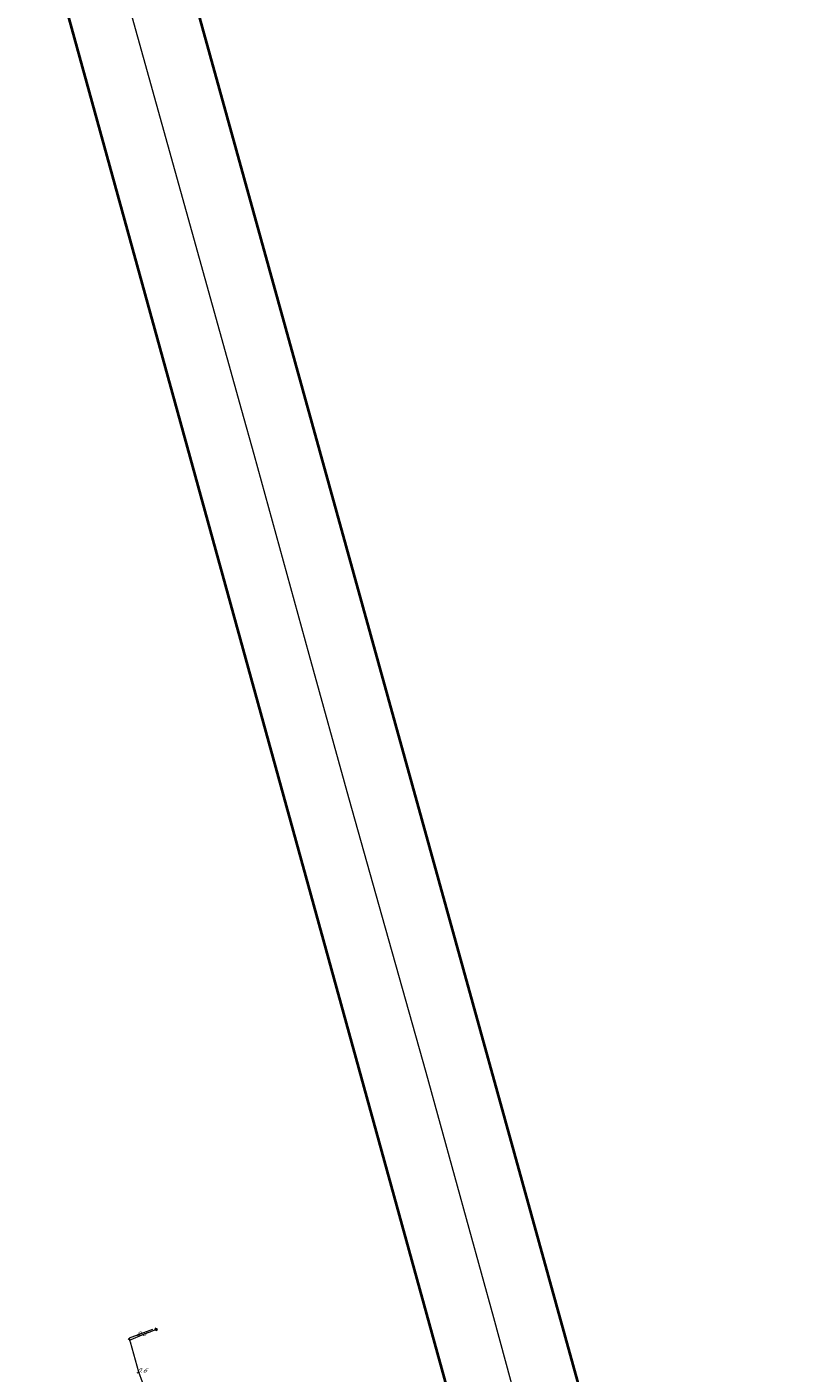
# Model space of a CAD drawing. Header units: metres. Extents: x 124576 to 133557, y 395865 to 402386.
# Tile 74 of 256: x 125812 to 126059, y 398269 to 398698. Entities that reach past the tile are written whole.
import ezdxf
from ezdxf.enums import TextEntityAlignment as Align

# ---------------------------------------------------------------- set-up
doc = ezdxf.new("R2010")
doc.units = ezdxf.units.M
doc.header["$MEASUREMENT"] = 0
for name, color, linetype, lineweight, true_color in [('LG_AanduidingEisVoorzorgsmaatregel', 7, 'Continuous', 40, 0xf7284a), ('LG_buisleidingGevaarlijkeInhoud_NV_Nederlandse_Gasunie_West', 7, 'Continuous', 13, 0xff9b00), ('LG_Laag_Spanning_Enexis_Netbeheer_BV', 7, 'Continuous', 13, 0x960000)]:
    doc.layers.add(name, color=color, linetype=linetype, lineweight=lineweight, true_color=true_color)
for name, color, linetype, lineweight in [('LG_Laag_Spanning_P_Enexis_Netbeheer_BV', 7, 'Continuous', 0), ('MV_Laag_Spanning', 7, 'Continuous', 0), ('MV_Laag_Spanning_lijn', 7, 'Continuous', 0), ('MV_Laag_Spanning_pijl', 7, 'Continuous', 0)]:
    doc.layers.add(name, color=color, linetype=linetype, lineweight=lineweight)
doc.styles.add('Klic_Annotatie', font='verdanai.ttf', dxfattribs={"oblique": 20, "height": 1.4})

# ---------------------------------------------------------------- blocks, each defined once
blk = doc.blocks.new('DeliveryPoint')
at = {"layer": 'LG_Laag_Spanning_P_Enexis_Netbeheer_BV', "flags": 128}
blk.add_lwpolyline([(-3.7, -2.5), (3.8, -2.5), (3.8, 2.5), (-3.7, 2.5), (-3.7, -2.5)], close=True, dxfattribs=at)
blk.add_lwpolyline([(-3.7, 2.5), (-3.7, 2.2), (0, 0), (3.8, 2.2)], dxfattribs=at)
blk = doc.blocks.new('m_pijl')
at = {"layer": 'MV_Laag_Spanning_pijl'}
blk.add_hatch(color=7, dxfattribs=at).paths.add_polyline_path([(-1, -0.3), (-1, 0), (-1, 0.3), (0, 0)])
at = {"layer": 'MV_Laag_Spanning_pijl', "flags": 128}
blk.add_lwpolyline([(-1, 0), (-1, 0.3), (0, 0), (-1, -0.3), (-1, 0)], close=True, dxfattribs=at)

msp = doc.modelspace()

# ---------------------------------------------------------------- linework, layer by layer
at = {"layer": 'LG_AanduidingEisVoorzorgsmaatregel', "flags": 128}
msp.add_lwpolyline([(126060.92, 397497), (125998.49, 397820.8), (125997.76, 397835.76), (125999.76, 397845.19), (126031.4, 397953.85), (125811.76, 398749.73), (125812.55, 398767.31), (125838.1, 398877.75), (125823.03, 398991.11), (125863.43, 398991.11), (125875.05, 398903.58), (125878.88, 398894.64), (125877.46, 398885.1), (125877.94, 398872.61), (125851.29, 398756.64), (126066.33, 397980.79), (126071.45, 397958.03), (126071.37, 397948.96), (126067.66, 397933.65), (126038.75, 397836.22), (126037.93, 397827.52), (126097.15, 397520.37)], dxfattribs=at)
msp.add_lwpolyline([(126060.92, 397497), (125998.49, 397820.8), (125997.76, 397835.76), (125999.76, 397845.19), (126031.4, 397953.85), (125811.76, 398749.73), (125812.55, 398767.31), (125838.1, 398877.75), (125823.03, 398991.11), (125863.43, 398991.11), (125875.05, 398903.58), (125878.88, 398894.64), (125877.46, 398885.1), (125877.94, 398872.61), (125851.29, 398756.64), (126066.33, 397980.79), (126071.45, 397958.03), (126071.37, 397948.96), (126067.66, 397933.65), (126038.75, 397836.22), (126037.93, 397827.52), (126097.15, 397520.37)], dxfattribs=at)
at = {"layer": 'LG_buisleidingGevaarlijkeInhoud_NV_Nederlandse_Gasunie_West', "flags": 128}
for points in [[(125925.97, 398411), (125914.32, 398452.49), (125901.61, 398498.19), (125884.18, 398561.84), (125880.15, 398575.91), (125868.57, 398617.81), (125841.13, 398716.29), (125831.11, 398754.77), (125831.21, 398757.93), (125832.01, 398762.69), (125845.24, 398818.37)], [(126038.34, 397906.23), (126048.22, 397938.35), (126051.93, 397953.67), (126047.06, 397975.44), (126033.87, 398022.96), (126020.84, 398069.32), (126015.58, 398088.33), (126010.62, 398105.09), (126010.12, 398106.87), (126009.81, 398108.34), (126008.66, 398111.81), (126005.02, 398124.26), (125996.86, 398155.09), (125983.25, 398204.11), (125973.29, 398239.57), (125960.51, 398286.89), (125952.58, 398315.31), (125938.88, 398365.01), (125925.97, 398411)]]:
    msp.add_lwpolyline(points, dxfattribs=at)
at = {"layer": 'LG_Laag_Spanning_Enexis_Netbeheer_BV', "flags": 128}
msp.add_lwpolyline([(125847.39, 398249.33), (125854, 398250.75), (125854.17, 398250.87), (125854.21, 398251), (125854.21, 398251.18), (125849.78, 398263.21), (125847.44, 398269.55), (125844.71, 398279.12), (125844.62, 398279.58), (125844.65, 398279.75), (125844.73, 398279.87), (125844.85, 398279.98), (125844.98, 398280.03), (125849.24, 398281.74), (125851.02, 398282.45), (125851.95, 398282.82), (125852.88, 398283.19)], dxfattribs=at)
at = {"layer": 'MV_Laag_Spanning_lijn'}
msp.add_line((125844.65, 398279.36), (125844.3, 398280.42), dxfattribs=at)
at = {"layer": 'MV_Laag_Spanning_pijl'}
for p, q in [((125851.8, 398283.19), (125844.3, 398280.42)), ((125846.87, 398269.33), (125847.43, 398269.54))]:
    msp.add_line(p, q, dxfattribs=at)

# ---------------------------------------------------------------- block references
at = {"layer": 'LG_Laag_Spanning_P_Enexis_Netbeheer_BV', "xscale": 0.1, "yscale": 0.1, "zscale": 0.1, "rotation": 338}
msp.add_blockref('DeliveryPoint', (125852.88, 398283.19), dxfattribs=at)
at = {"layer": 'MV_Laag_Spanning_pijl', "xscale": 0.1, "yscale": 0.1, "zscale": 0.1, "rotation": 201}
msp.add_blockref('m_pijl', (125844, 398280), dxfattribs=at)

# ---------------------------------------------------------------- texts
at = {"layer": 'MV_Laag_Spanning', "style": 'Klic_Annotatie', "oblique": 20}
for s, p in [('8.0', (125848.05, 398281.81)), ('0.6', (125848.28, 398270.14))]:
    msp.add_text(s, height=1.4, rotation=359, dxfattribs=at).set_placement(p, align=Align.MIDDLE_CENTER)

doc.saveas('drawing.dxf')
